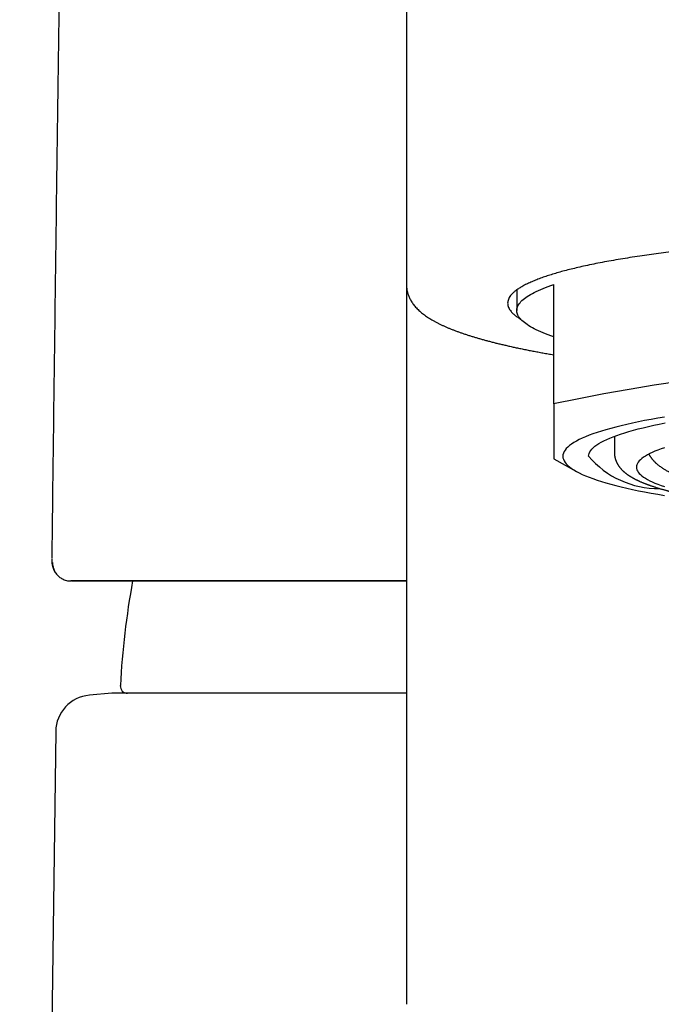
# Model space of a CAD drawing. Header units: millimetres. Extents: x 8 to 820, y 12 to 524.
# Tile 14 of 27: x 376 to 394, y 470 to 497. Entities that reach past the tile are written whole.
import ezdxf

# ---------------------------------------------------------------- set-up
doc = ezdxf.new("R2010")
doc.units = ezdxf.units.MM

msp = doc.modelspace()

# ---------------------------------------------------------------- linework, layer by layer
at = {"color": 7, "linetype": 'Continuous', "lineweight": 30}
for p, q in [((386.968, 508.256), (386.968, 492.451)), ((386.968, 492.451), (386.968, 485.474)), ((386.969, 492.451), (386.969, 492.387)), ((386.969, 492.381), (386.97, 489.973)), ((389.968, 489.828), (389.968, 489.267)), ((390.968, 486.734), (390.968, 489.976)), ((392.618, 485.856), (392.618, 485.41)), ((390.968, 485.24), (391.584, 484.9)), ((392.618, 485.427), (392.618, 485.4)), ((377.338, 482.551), (377.338, 482.544)), ((378.968, 478.875), (378.359, 478.822)), ((386.967, 478.875), (378.968, 478.875)), ((377.446, 477.839), (376.468, 402.475))]:
    msp.add_line(p, q, dxfattribs=at)
at = {"color": 7, "linetype": 'Continuous', "lineweight": 30, "flags": 128}
for points in [[(390.968, 488.558), (390.892, 488.584), (390.819, 488.611), (390.749, 488.638), (390.681, 488.664), (390.617, 488.691), (390.556, 488.718), (390.497, 488.746), (390.442, 488.773), (390.39, 488.801), (390.34, 488.828), (390.294, 488.856), (390.251, 488.884), (390.21, 488.912), (390.173, 488.94), (390.139, 488.968), (390.108, 488.996), (390.08, 489.025), (390.055, 489.053), (390.033, 489.081), (390.015, 489.11), (389.999, 489.138), (389.987, 489.167), (389.977, 489.196), (389.971, 489.224), (389.968, 489.253), (389.968, 489.281), (389.971, 489.31), (389.977, 489.338), (389.987, 489.367), (389.999, 489.396), (390.015, 489.424), (390.033, 489.453), (390.055, 489.481), (390.08, 489.509), (390.108, 489.538), (390.139, 489.566), (390.173, 489.594), (390.21, 489.622), (390.251, 489.65), (390.294, 489.678), (390.34, 489.706), (390.39, 489.733), (390.442, 489.761), (390.497, 489.788), (390.556, 489.815), (390.617, 489.843), (390.681, 489.87), (390.749, 489.896), (390.819, 489.923), (390.892, 489.95), (390.968, 489.976)], [(393.979, 486.374), (393.793, 486.343), (393.613, 486.311), (393.439, 486.278), (393.271, 486.245), (393.108, 486.211), (392.952, 486.176), (392.802, 486.141), (392.658, 486.105), (392.52, 486.069), (392.389, 486.032), (392.265, 485.995), (392.147, 485.957), (392.036, 485.919), (391.932, 485.88), (391.834, 485.841), (391.744, 485.802), (391.66, 485.762), (391.584, 485.722), (391.515, 485.682), (391.452, 485.641), (391.398, 485.6), (391.35, 485.559), (391.31, 485.518), (391.276, 485.477), (391.251, 485.436), (391.232, 485.394), (391.221, 485.353), (391.218, 485.311), (391.221, 485.269), (391.232, 485.228), (391.251, 485.186), (391.276, 485.145), (391.31, 485.104), (391.35, 485.062), (391.398, 485.021), (391.452, 484.981), (391.515, 484.94), (391.584, 484.9), (391.66, 484.86), (391.744, 484.82), (391.834, 484.781), (391.932, 484.741), (392.036, 484.703), (392.147, 484.665), (392.265, 484.627), (392.389, 484.59), (392.52, 484.553), (392.658, 484.516), (392.802, 484.481), (392.952, 484.446), (393.108, 484.411), (393.271, 484.377), (393.439, 484.344), (393.613, 484.311), (393.793, 484.279), (393.979, 484.248)], [(391.918, 485.311), (391.921, 485.35), (391.931, 485.389), (391.949, 485.427), (391.973, 485.466), (392.004, 485.505), (392.041, 485.543), (392.086, 485.582), (392.137, 485.62), (392.195, 485.658), (392.26, 485.695), (392.331, 485.733), (392.409, 485.77), (392.494, 485.807), (392.585, 485.843), (392.683, 485.879), (392.786, 485.915), (392.897, 485.95), (393.013, 485.985), (393.135, 486.02), (393.264, 486.054), (393.399, 486.087), (393.539, 486.12), (393.685, 486.152), (393.837, 486.184), (393.994, 486.215)], [(393.974, 485.54), (393.884, 485.509), (393.799, 485.478), (393.719, 485.446), (393.646, 485.414), (393.578, 485.382), (393.516, 485.349), (393.459, 485.316), (393.409, 485.283), (393.364, 485.25), (393.325, 485.217), (393.292, 485.183), (393.265, 485.149), (393.245, 485.116), (393.23, 485.082), (393.221, 485.048), (393.218, 485.014), (393.221, 484.98), (393.23, 484.947), (393.245, 484.913), (393.265, 484.879), (393.292, 484.845), (393.325, 484.812), (393.364, 484.779), (393.409, 484.745), (393.459, 484.712), (393.516, 484.679), (393.578, 484.647), (393.646, 484.615), (393.719, 484.582), (393.799, 484.551), (393.884, 484.519), (393.974, 484.488)]]:
    msp.add_lwpolyline(points, dxfattribs=at)
at = {"color": 7, "linetype": 'Continuous', "lineweight": 30}
for centre, radius, start, end in [((401.968, 434.777), 53.109, 78.0462, 101.9538), ((393.802, 486.905), 2.468, 220.2294, 270.8822), ((401.968, 477.86), 22.8, 169.7296, 176.9191), ((379.399, 479.075), 0.2, 176.9566, 270), ((378.446, 477.826), 1, 95, 179.2559)]:
    msp.add_arc(centre, radius, start, end, dxfattribs=at)
for points, knots in [([(377.775, 514.35), (377.76, 513.338), (377.727, 511.176), (377.678, 507.862), (377.628, 504.407), (377.579, 500.952), (377.532, 497.495), (377.485, 494.038), (377.44, 490.58), (377.395, 487.122), (377.361, 484.443), (377.343, 482.917), (377.338, 482.544)], [0, 0, 0, 0, 0.095513, 0.204181, 0.31285, 0.421522, 0.530194, 0.638867, 0.747538, 0.856209, 0.964878, 1, 1, 1, 1]), ([(401.968, 491.275), (401.839, 491.275), (401.583, 491.275), (401.198, 491.272), (400.815, 491.268), (400.432, 491.261), (400.051, 491.253), (399.672, 491.244), (399.305, 491.232), (398.952, 491.22), (398.611, 491.206), (398.273, 491.191), (397.938, 491.175), (397.607, 491.157), (397.269, 491.137), (396.926, 491.115), (396.577, 491.091), (396.234, 491.065), (395.897, 491.038), (395.566, 491.009), (395.241, 490.978), (394.931, 490.947), (394.637, 490.916), (394.357, 490.884), (394.084, 490.851), (393.817, 490.817), (393.557, 490.782), (393.297, 490.744), (393.036, 490.704), (392.777, 490.662), (392.527, 490.619), (392.287, 490.575), (392.055, 490.529), (391.834, 490.483), (391.629, 490.436), (391.438, 490.391), (391.262, 490.346), (391.095, 490.3), (390.937, 490.253), (390.788, 490.206), (390.644, 490.156), (390.506, 490.105), (390.376, 490.051), (390.257, 489.997), (390.15, 489.943), (390.054, 489.888), (389.97, 489.832), (389.9, 489.778), (389.843, 489.725), (389.797, 489.673), (389.762, 489.621), (389.736, 489.569), (389.721, 489.517), (389.716, 489.463), (389.722, 489.408), (389.74, 489.351), (389.77, 489.294), (389.812, 489.238), (389.866, 489.181), (389.933, 489.125), (390.002, 489.075), (390.055, 489.044), (390.076, 489.03)], [0, 0, 0, 0, 0.017327, 0.034655, 0.051982, 0.069309, 0.086636, 0.103964, 0.121291, 0.137174, 0.153058, 0.168941, 0.184825, 0.200708, 0.216592, 0.233919, 0.251246, 0.268574, 0.285901, 0.303228, 0.320556, 0.337883, 0.353766, 0.36965, 0.385533, 0.401417, 0.4173, 0.433184, 0.450511, 0.467838, 0.485165, 0.502493, 0.51982, 0.537147, 0.554475, 0.570358, 0.586241, 0.602125, 0.618008, 0.633892, 0.649775, 0.667103, 0.68443, 0.701757, 0.719084, 0.736412, 0.753739, 0.771066, 0.78695, 0.802833, 0.818717, 0.8346, 0.850484, 0.866367, 0.883694, 0.901022, 0.918349, 0.935676, 0.953004, 0.970331, 0.987658, 1, 1, 1, 1]), ([(386.97, 489.973), (386.97, 489.962), (386.97, 489.934), (386.973, 489.891), (386.98, 489.843), (386.989, 489.795), (387.001, 489.748), (387.015, 489.701), (387.033, 489.654), (387.053, 489.608), (387.076, 489.562), (387.103, 489.517), (387.132, 489.472), (387.165, 489.427), (387.201, 489.382), (387.241, 489.337), (387.285, 489.292), (387.332, 489.248), (387.381, 489.206), (387.432, 489.166), (387.486, 489.127), (387.542, 489.088), (387.602, 489.05), (387.663, 489.013), (387.727, 488.976), (387.793, 488.941), (387.861, 488.907), (387.93, 488.874), (388.002, 488.841), (388.075, 488.809), (388.15, 488.778), (388.227, 488.747), (388.306, 488.717), (388.386, 488.687), (388.469, 488.658), (388.553, 488.629), (388.64, 488.6), (388.728, 488.572), (388.819, 488.545), (388.911, 488.518), (389.005, 488.491), (389.101, 488.464), (389.199, 488.438), (389.299, 488.412), (389.401, 488.386), (389.505, 488.361), (389.611, 488.336), (389.723, 488.31), (389.837, 488.284), (389.957, 488.258), (390.079, 488.233), (390.208, 488.206), (390.339, 488.18), (390.473, 488.155), (390.608, 488.13), (390.746, 488.105), (390.866, 488.084), (390.94, 488.071), (390.968, 488.067)], [0, 0, 0, 0, 0.009039, 0.021603, 0.034271, 0.047088, 0.0601, 0.07336, 0.086922, 0.100848, 0.115206, 0.130072, 0.145527, 0.161662, 0.178571, 0.196348, 0.215076, 0.234816, 0.253371, 0.272503, 0.292082, 0.311961, 0.332003, 0.352094, 0.372131, 0.392076, 0.411906, 0.431612, 0.451194, 0.470654, 0.49, 0.509239, 0.52838, 0.54743, 0.566397, 0.585289, 0.604111, 0.622871, 0.641573, 0.660223, 0.678826, 0.697384, 0.715903, 0.734385, 0.752833, 0.77125, 0.789638, 0.808001, 0.828414, 0.846726, 0.867046, 0.887376, 0.907665, 0.927916, 0.94813, 0.968311, 0.98846, 1, 1, 1, 1]), ([(390.968, 486.734), (390.968, 486.682), (390.968, 486.578), (390.968, 486.431), (390.968, 486.291), (390.968, 486.158), (390.968, 486.034), (390.968, 485.918), (390.968, 485.81), (390.968, 485.711), (390.968, 485.621), (390.968, 485.54), (390.968, 485.467), (390.968, 485.404), (390.968, 485.351), (390.968, 485.308), (390.968, 485.277), (390.968, 485.256), (390.968, 485.244), (390.968, 485.239), (390.968, 485.24), (390.968, 485.24)], [0, 0, 0, 0, 0.0550283, 0.1100706, 0.1651153, 0.2201534, 0.2751782, 0.3302338, 0.3853087, 0.4403886, 0.4954606, 0.5505138, 0.607858, 0.6652252, 0.7226008, 0.7799694, 0.8373147, 0.8876789, 0.9380521, 0.9884263, 1, 1, 1, 1]), ([(386.968, 485.474), (386.968, 485.408), (386.968, 485.276), (386.968, 485.067), (386.968, 484.849), (386.968, 484.622), (386.968, 484.385), (386.968, 484.139), (386.968, 483.876), (386.968, 483.593), (386.968, 483.291), (386.968, 482.977), (386.968, 482.652), (386.968, 482.316), (386.968, 481.969), (386.968, 481.61), (386.968, 481.241), (386.968, 480.86), (386.968, 480.47), (386.968, 480.072), (386.968, 479.665), (386.968, 479.248), (386.968, 478.818), (386.968, 478.375), (386.968, 477.918), (386.968, 477.451), (386.968, 476.973), (386.968, 476.487), (386.968, 475.993), (386.968, 475.492), (386.968, 474.981), (386.968, 474.456), (386.968, 473.917), (386.968, 473.363), (386.968, 472.799), (386.968, 472.224), (386.968, 471.638), (386.968, 471.041), (386.968, 470.635), (386.968, 470.432)], [0, 0, 0, 0, 0.0251245, 0.0502373, 0.0753398, 0.1004332, 0.1255189, 0.1505981, 0.1756722, 0.2032493, 0.2308235, 0.2583966, 0.2859703, 0.3135463, 0.3411263, 0.3687122, 0.3963057, 0.4239085, 0.4515223, 0.4786554, 0.5058015, 0.5329414, 0.5600681, 0.5876763, 0.6152743, 0.6428638, 0.6704466, 0.6980245, 0.7251067, 0.7521875, 0.7792685, 0.8063513, 0.8339905, 0.861635, 0.8892868, 0.9169473, 0.9446186, 0.9723022, 1, 1, 1, 1]), ([(392.618, 485.393), (392.619, 485.38), (392.62, 485.356), (392.624, 485.325), (392.627, 485.301), (392.631, 485.284), (392.634, 485.271), (392.638, 485.256), (392.642, 485.24), (392.648, 485.222), (392.653, 485.206), (392.659, 485.191), (392.663, 485.18), (392.667, 485.171), (392.671, 485.162), (392.675, 485.152), (392.682, 485.138), (392.69, 485.122), (392.7, 485.103), (392.711, 485.085), (392.721, 485.068), (392.733, 485.051), (392.745, 485.033), (392.758, 485.016), (392.773, 484.997), (392.788, 484.979), (392.805, 484.96), (392.822, 484.943), (392.837, 484.928), (392.849, 484.916), (392.86, 484.906), (392.871, 484.896), (392.883, 484.885), (392.897, 484.873), (392.912, 484.861), (392.927, 484.849), (392.941, 484.838), (392.953, 484.829), (392.966, 484.82), (392.979, 484.811), (392.994, 484.8), (393.01, 484.789), (393.027, 484.778), (393.045, 484.767), (393.062, 484.756), (393.079, 484.746), (393.096, 484.736), (393.112, 484.727), (393.129, 484.718), (393.147, 484.708), (393.166, 484.698), (393.184, 484.688), (393.202, 484.679), (393.219, 484.671), (393.235, 484.663), (393.252, 484.655), (393.269, 484.647), (393.289, 484.637), (393.313, 484.626), (393.342, 484.614), (393.37, 484.602), (393.395, 484.592), (393.418, 484.582), (393.44, 484.574), (393.461, 484.566), (393.478, 484.559), (393.493, 484.553), (393.504, 484.549), (393.515, 484.545), (393.525, 484.541), (393.537, 484.537), (393.554, 484.531), (393.577, 484.523), (393.607, 484.512), (393.64, 484.501), (393.675, 484.489), (393.723, 484.473), (393.786, 484.454), (393.849, 484.435), (393.9, 484.42), (393.935, 484.41), (393.969, 484.4), (394, 484.392), (394.027, 484.385), (394.051, 484.378), (394.072, 484.373), (394.09, 484.368), (394.109, 484.363), (394.13, 484.358), (394.155, 484.351), (394.185, 484.344), (394.22, 484.335), (394.258, 484.326), (394.3, 484.316), (394.343, 484.306), (394.404, 484.292), (394.484, 484.275), (394.58, 484.254), (394.668, 484.236), (394.747, 484.22), (394.819, 484.207), (394.886, 484.194), (394.95, 484.182), (395.013, 484.171), (395.078, 484.159), (395.145, 484.148), (395.229, 484.134), (395.331, 484.117), (395.454, 484.098), (395.584, 484.078), (395.691, 484.063), (395.772, 484.051), (395.82, 484.045), (395.861, 484.039), (395.896, 484.034), (395.925, 484.03), (395.946, 484.028), (395.963, 484.025), (395.979, 484.023), (396.002, 484.02), (396.035, 484.016), (396.078, 484.01), (396.128, 484.004), (396.184, 483.997), (396.247, 483.99), (396.316, 483.981), (396.392, 483.972), (396.475, 483.963), (396.564, 483.953), (396.685, 483.94), (396.838, 483.924), (397.042, 483.903), (397.268, 483.882), (397.516, 483.861), (397.764, 483.841), (398.011, 483.822), (398.258, 483.805), (398.514, 483.788), (398.779, 483.773), (399.052, 483.758), (399.327, 483.745), (399.602, 483.734), (399.877, 483.723), (400.154, 483.714), (400.442, 483.706), (400.741, 483.699), (401.051, 483.694), (401.362, 483.69), (401.674, 483.687), (401.992, 483.687), (402.316, 483.688), (402.647, 483.69), (402.976, 483.695), (403.304, 483.701), (403.63, 483.71), (403.931, 483.719), (404.207, 483.729), (404.457, 483.739), (404.706, 483.75), (404.953, 483.762), (405.2, 483.776), (405.437, 483.79), (405.664, 483.804), (405.882, 483.819), (406.101, 483.835), (406.322, 483.853), (406.527, 483.87), (406.716, 483.887), (406.885, 483.903), (407.048, 483.919), (407.202, 483.935), (407.345, 483.95), (407.477, 483.965), (407.6, 483.979), (407.696, 483.991), (407.768, 483.999), (407.815, 484.005), (407.857, 484.011), (407.893, 484.015), (407.923, 484.019), (407.948, 484.022), (407.97, 484.025), (407.994, 484.028), (408.023, 484.032), (408.06, 484.037), (408.107, 484.044), (408.165, 484.052), (408.225, 484.06), (408.285, 484.069), (408.346, 484.077), (408.41, 484.087), (408.478, 484.097), (408.551, 484.109), (408.626, 484.121), (408.704, 484.133), (408.795, 484.149), (408.895, 484.166), (409.002, 484.185), (409.099, 484.203), (409.189, 484.221), (409.272, 484.237), (409.348, 484.253), (409.417, 484.267), (409.479, 484.281), (409.539, 484.294), (409.6, 484.308), (409.653, 484.32), (409.7, 484.331), (409.738, 484.341), (409.776, 484.35), (409.811, 484.359), (409.842, 484.367), (409.867, 484.374), (409.885, 484.378), (409.9, 484.382), (409.913, 484.386), (409.929, 484.39), (409.948, 484.395), (409.969, 484.401), (409.995, 484.408), (410.026, 484.417), (410.063, 484.428), (410.101, 484.439), (410.142, 484.451), (410.197, 484.468), (410.267, 484.491), (410.336, 484.514), (410.39, 484.534), (410.428, 484.548), (410.461, 484.56), (410.491, 484.572), (410.521, 484.584), (410.552, 484.596), (410.584, 484.61), (410.617, 484.624), (410.651, 484.64), (410.685, 484.655), (410.717, 484.671), (410.747, 484.686), (410.773, 484.7), (410.797, 484.712), (410.82, 484.725), (410.845, 484.739), (410.869, 484.753), (410.891, 484.767), (410.911, 484.78), (410.931, 484.793), (410.951, 484.807), (410.969, 484.82), (410.986, 484.832), (411, 484.843), (411.014, 484.854), (411.027, 484.864), (411.037, 484.873), (411.047, 484.881), (411.058, 484.89), (411.07, 484.901), (411.084, 484.914), (411.098, 484.927), (411.111, 484.941), (411.123, 484.953), (411.135, 484.966), (411.148, 484.981), (411.163, 484.999), (411.178, 485.018), (411.194, 485.039), (411.208, 485.059), (411.22, 485.078), (411.23, 485.095), (411.239, 485.111), (411.249, 485.13), (411.259, 485.151), (411.269, 485.174), (411.279, 485.198), (411.286, 485.218), (411.291, 485.234), (411.295, 485.246), (411.298, 485.258), (411.3, 485.269), (411.303, 485.279), (411.305, 485.291), (411.308, 485.305), (411.311, 485.323), (411.314, 485.345), (411.316, 485.371), (411.317, 485.389), (411.317, 485.399)], [0, 0, 0, 0, 0.002282, 0.004208, 0.00578, 0.007004, 0.008125, 0.009446, 0.010953, 0.012653, 0.014262, 0.015595, 0.016652, 0.017439, 0.01828, 0.019282, 0.020445, 0.022358, 0.024363, 0.026376, 0.028287, 0.030087, 0.032247, 0.034315, 0.036602, 0.039137, 0.041674, 0.044129, 0.046443, 0.048035, 0.049423, 0.050857, 0.052561, 0.054534, 0.056637, 0.058578, 0.060328, 0.06189, 0.063378, 0.065031, 0.066866, 0.068882, 0.071067, 0.073153, 0.075036, 0.077138, 0.078933, 0.08073, 0.082635, 0.084648, 0.086715, 0.088736, 0.090546, 0.092316, 0.094045, 0.095735, 0.097415, 0.099318, 0.101765, 0.104546, 0.107662, 0.109654, 0.111762, 0.113877, 0.115714, 0.117287, 0.118556, 0.119521, 0.120329, 0.121242, 0.122266, 0.1234, 0.125615, 0.128159, 0.130975, 0.133843, 0.13674, 0.142516, 0.148403, 0.151067, 0.153713, 0.156137, 0.158311, 0.160235, 0.161909, 0.163333, 0.164515, 0.165684, 0.167132, 0.168857, 0.17086, 0.173141, 0.175652, 0.178415, 0.181194, 0.183905, 0.190084, 0.195878, 0.201287, 0.205593, 0.209619, 0.213366, 0.216834, 0.220214, 0.223692, 0.227267, 0.230941, 0.236913, 0.243126, 0.249582, 0.25628, 0.258889, 0.261179, 0.263151, 0.264805, 0.266141, 0.267143, 0.267839, 0.268474, 0.269389, 0.271093, 0.273086, 0.275361, 0.277917, 0.280756, 0.283876, 0.287277, 0.290961, 0.294918, 0.298944, 0.306773, 0.314498, 0.324782, 0.334875, 0.344777, 0.35449, 0.364048, 0.373537, 0.383814, 0.394012, 0.404133, 0.414175, 0.424144, 0.434097, 0.44405, 0.454997, 0.465944, 0.476891, 0.487837, 0.498783, 0.510392, 0.522002, 0.533611, 0.545221, 0.556831, 0.568441, 0.577563, 0.586686, 0.595808, 0.60493, 0.614124, 0.623545, 0.631788, 0.640202, 0.648787, 0.657543, 0.66647, 0.673605, 0.680702, 0.68754, 0.694117, 0.700432, 0.706091, 0.711522, 0.716725, 0.719099, 0.721311, 0.723246, 0.724902, 0.72628, 0.727379, 0.728309, 0.729426, 0.730756, 0.732308, 0.734683, 0.737448, 0.740601, 0.743305, 0.746242, 0.749412, 0.752814, 0.75645, 0.760318, 0.764413, 0.768497, 0.774629, 0.780413, 0.785849, 0.790938, 0.795771, 0.800241, 0.804349, 0.808093, 0.811657, 0.815475, 0.819565, 0.821974, 0.824468, 0.827048, 0.829568, 0.831684, 0.83338, 0.834657, 0.835485, 0.83639, 0.837501, 0.83882, 0.840345, 0.842077, 0.844429, 0.847079, 0.850015, 0.853088, 0.856256, 0.862753, 0.869617, 0.873356, 0.876704, 0.879452, 0.882037, 0.884758, 0.887613, 0.890577, 0.89388, 0.897223, 0.900608, 0.903996, 0.90715, 0.910028, 0.912628, 0.915064, 0.917775, 0.920802, 0.923268, 0.925681, 0.92804, 0.930421, 0.933012, 0.93481, 0.9367, 0.938622, 0.940312, 0.941739, 0.942928, 0.944241, 0.945962, 0.947975, 0.950156, 0.952085, 0.953726, 0.955437, 0.957332, 0.959626, 0.962137, 0.96465, 0.967096, 0.969229, 0.971059, 0.972788, 0.974599, 0.976791, 0.979242, 0.981536, 0.983775, 0.984901, 0.986021, 0.987076, 0.988055, 0.98896, 0.989945, 0.991235, 0.992886, 0.994897, 0.997269, 1, 1, 1, 1]), ([(393.551, 485.367), (393.553, 485.364), (393.558, 485.356), (393.565, 485.344), (393.573, 485.331), (393.582, 485.318), (393.591, 485.304), (393.599, 485.293), (393.606, 485.283), (393.612, 485.274), (393.62, 485.264), (393.63, 485.251), (393.645, 485.232), (393.664, 485.211), (393.683, 485.189), (393.7, 485.171), (393.715, 485.156), (393.73, 485.141), (393.748, 485.124), (393.77, 485.105), (393.797, 485.082), (393.828, 485.057), (393.864, 485.03), (393.901, 485.004), (393.937, 484.981), (393.97, 484.96), (394.006, 484.938), (394.045, 484.917), (394.079, 484.899), (394.105, 484.885), (394.122, 484.876), (394.138, 484.868), (394.155, 484.86), (394.173, 484.852), (394.193, 484.842), (394.214, 484.833), (394.235, 484.824), (394.254, 484.815), (394.273, 484.807), (394.292, 484.799), (394.322, 484.787), (394.363, 484.77), (394.414, 484.751), (394.465, 484.732), (394.515, 484.715), (394.569, 484.697), (394.626, 484.678), (394.681, 484.661), (394.733, 484.646), (394.781, 484.632), (394.83, 484.618), (394.872, 484.606), (394.906, 484.597), (394.93, 484.59), (394.952, 484.585), (394.97, 484.58), (394.984, 484.576), (394.999, 484.573), (395.018, 484.568), (395.044, 484.562), (395.076, 484.554), (395.114, 484.544), (395.155, 484.535), (395.199, 484.525), (395.242, 484.515), (395.288, 484.505), (395.336, 484.494), (395.408, 484.479), (395.494, 484.461), (395.565, 484.447), (395.596, 484.442)], [0, 0, 0, 0, 0.004865, 0.011087, 0.017342, 0.024685, 0.031678, 0.037641, 0.042577, 0.046823, 0.052512, 0.059928, 0.069068, 0.084504, 0.097689, 0.108923, 0.118963, 0.128782, 0.138598, 0.154731, 0.171838, 0.190043, 0.215216, 0.239026, 0.259825, 0.279922, 0.300238, 0.323583, 0.348318, 0.359132, 0.368939, 0.377615, 0.386126, 0.396223, 0.407914, 0.419484, 0.430886, 0.440918, 0.450627, 0.46068, 0.471082, 0.497144, 0.52426, 0.547742, 0.57118, 0.596666, 0.623267, 0.650153, 0.670586, 0.691055, 0.712273, 0.733203, 0.743804, 0.754076, 0.762989, 0.770228, 0.775793, 0.780004, 0.787883, 0.798178, 0.810886, 0.826007, 0.84354, 0.859007, 0.875723, 0.892889, 0.910438, 0.928369, 0.969771, 1, 1, 1, 1]), ([(377.338, 482.529), (377.338, 482.525), (377.338, 482.515), (377.338, 482.502), (377.339, 482.488), (377.339, 482.475), (377.34, 482.461), (377.341, 482.445), (377.342, 482.426), (377.345, 482.401), (377.348, 482.377), (377.352, 482.357), (377.355, 482.343), (377.358, 482.326), (377.364, 482.307), (377.371, 482.282), (377.381, 482.255), (377.396, 482.221), (377.417, 482.181), (377.447, 482.136), (377.474, 482.102), (377.491, 482.086), (377.495, 482.082)], [0, 0, 0, 0, 0.043453, 0.105031, 0.155809, 0.206434, 0.259756, 0.315826, 0.384882, 0.460408, 0.544126, 0.577782, 0.610506, 0.640995, 0.669827, 0.707104, 0.745333, 0.784959, 0.847333, 0.913577, 0.98184, 1, 1, 1, 1]), ([(377.358, 482.43), (377.359, 482.41), (377.36, 482.368), (377.371, 482.306), (377.389, 482.249), (377.412, 482.198), (377.438, 482.154), (377.468, 482.112), (377.502, 482.073), (377.541, 482.038), (377.583, 482.007), (377.627, 481.981), (377.677, 481.958), (377.734, 481.939), (377.796, 481.927), (377.838, 481.926), (377.858, 481.925)], [0, 0, 0, 0, 0.076822, 0.156941, 0.239848, 0.303708, 0.368624, 0.434181, 0.500013, 0.565844, 0.631399, 0.696314, 0.76017, 0.843072, 0.923185, 1, 1, 1, 1]), ([(377.818, 481.928), (377.822, 481.927), (377.833, 481.926), (377.842, 481.925), (377.847, 481.925)], [0, 0, 0, 0, 0.369294, 1, 1, 1, 1]), ([(386.968, 481.925), (386.946, 481.925), (386.808, 481.925), (386.545, 481.925), (386.18, 481.925), (385.808, 481.925), (385.443, 481.925), (385.084, 481.925), (384.732, 481.925), (384.386, 481.925), (384.047, 481.925), (383.722, 481.925), (383.409, 481.925), (383.108, 481.925), (382.815, 481.925), (382.53, 481.925), (382.253, 481.925), (381.989, 481.925), (381.738, 481.925), (381.499, 481.925), (381.267, 481.925), (381.042, 481.925), (380.815, 481.925), (380.588, 481.925), (380.362, 481.925), (380.144, 481.925), (379.936, 481.925), (379.737, 481.925), (379.548, 481.925), (379.368, 481.925), (379.198, 481.925), (379.037, 481.925), (378.886, 481.925), (378.746, 481.925), (378.615, 481.925), (378.494, 481.925), (378.383, 481.925), (378.282, 481.925), (378.19, 481.925), (378.107, 481.925), (378.035, 481.925), (377.973, 481.925), (377.923, 481.925), (377.883, 481.925), (377.866, 481.925), (377.858, 481.925)], [0, 0, 0, 0, 0.003973, 0.025444, 0.049407, 0.073388, 0.097403, 0.121471, 0.14559, 0.169748, 0.193932, 0.218128, 0.241122, 0.264104, 0.287064, 0.309989, 0.33287, 0.355702, 0.377195, 0.398671, 0.420143, 0.441625, 0.463127, 0.487148, 0.511191, 0.535253, 0.55933, 0.583419, 0.60752, 0.631628, 0.655743, 0.679861, 0.703981, 0.728099, 0.752213, 0.776321, 0.800422, 0.824515, 0.848604, 0.873836, 0.899065, 0.924295, 0.949526, 0.97476, 1, 1, 1, 1]), ([(377.879, 481.925), (377.886, 481.925), (377.902, 481.925), (377.935, 481.925), (377.977, 481.925), (378.024, 481.925), (378.076, 481.925), (378.131, 481.925), (378.189, 481.925), (378.25, 481.925), (378.314, 481.925), (378.382, 481.925), (378.451, 481.925), (378.523, 481.925), (378.597, 481.925), (378.672, 481.925), (378.747, 481.925), (378.824, 481.925), (378.9, 481.925), (378.977, 481.925), (379.056, 481.925), (379.137, 481.925), (379.219, 481.925), (379.301, 481.925), (379.382, 481.925), (379.461, 481.925), (379.538, 481.925), (379.612, 481.925), (379.684, 481.925), (379.757, 481.925), (379.831, 481.925), (379.94, 481.925), (380.087, 481.925), (380.276, 481.925), (380.475, 481.925), (380.672, 481.925), (380.863, 481.925), (381.046, 481.925), (381.238, 481.925), (381.422, 481.926), (381.598, 481.926), (381.763, 481.926), (381.927, 481.926), (382.091, 481.926), (382.252, 481.926), (382.412, 481.926), (382.567, 481.926), (382.718, 481.926), (382.865, 481.926), (383.006, 481.926), (383.138, 481.926), (383.259, 481.926), (383.37, 481.926), (383.476, 481.926), (383.578, 481.926), (383.68, 481.926), (383.784, 481.926), (383.892, 481.926), (384.015, 481.926), (384.153, 481.926), (384.309, 481.926), (384.472, 481.926), (384.642, 481.926), (384.821, 481.926), (385.009, 481.926), (385.206, 481.926), (385.412, 481.926), (385.626, 481.926), (385.849, 481.926), (386.079, 481.926), (386.316, 481.926), (386.604, 481.926), (386.821, 481.926), (386.96, 481.926), (386.968, 481.926)], [0, 0, 0, 0, 0.015212, 0.035756, 0.055848, 0.07549, 0.094681, 0.112364, 0.129648, 0.146533, 0.163021, 0.17911, 0.194802, 0.210097, 0.224993, 0.239491, 0.25359, 0.267049, 0.280121, 0.292806, 0.305105, 0.317952, 0.330347, 0.34229, 0.353781, 0.36482, 0.375407, 0.384975, 0.394226, 0.403519, 0.412894, 0.422352, 0.44376, 0.465574, 0.487794, 0.510414, 0.528758, 0.547352, 0.566199, 0.585304, 0.600503, 0.615799, 0.630678, 0.645039, 0.659162, 0.67275, 0.685799, 0.698305, 0.710265, 0.721676, 0.732536, 0.741585, 0.750209, 0.758407, 0.76618, 0.773731, 0.78154, 0.789625, 0.797988, 0.808892, 0.820231, 0.832003, 0.844205, 0.856836, 0.870056, 0.883709, 0.897792, 0.912302, 0.927242, 0.94261, 0.958174, 0.973804, 0.998509, 1, 1, 1, 1])]:
    msp.add_open_spline(points, degree=3, knots=knots, dxfattribs=at)

doc.saveas('drawing.dxf')
